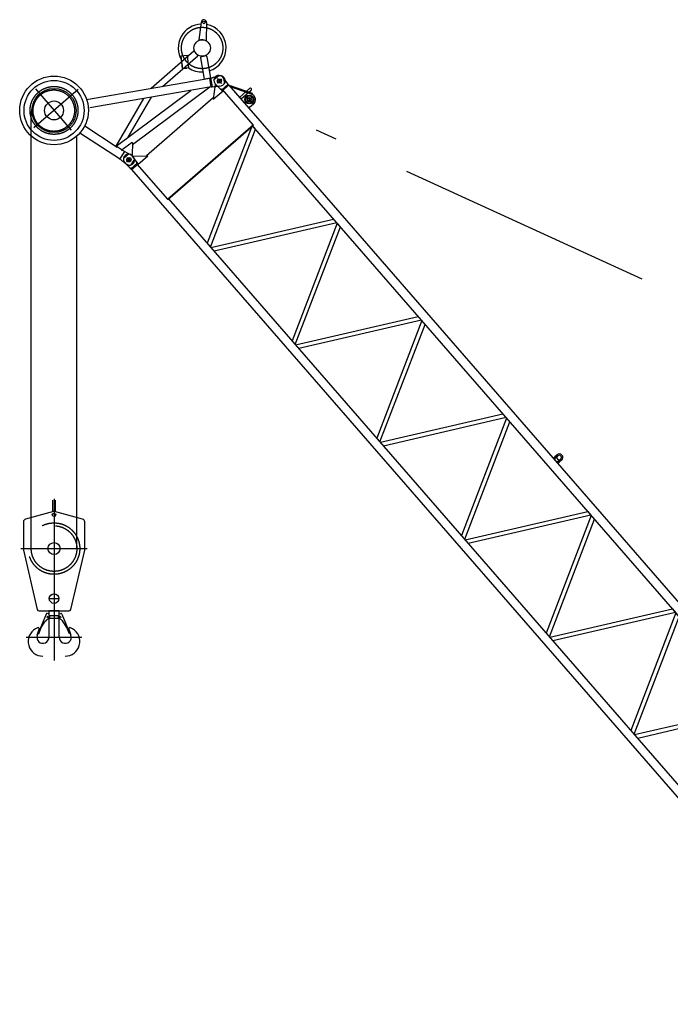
# Model space of a CAD drawing. Extents: x 12936 to 154086, y 9945 to 78013.
# Tile 61 of 64: x 123280 to 130819, y 39706 to 51116. Entities that reach past the tile are written whole.
import ezdxf

# ---------------------------------------------------------------- set-up
doc = ezdxf.new("R2010")
doc.units = 0
doc.header["$LTSCALE"] = 100
doc.header["$MEASUREMENT"] = 0
doc.linetypes.add('CENTER', pattern=[50.5, 30, -9, 2.5, -9])
doc.linetypes.add('HIDDEN', pattern=[12.6, 8.4, -4.2])
doc.layers.get('0').update_dxf_attribs({"linetype": 'CONTINUOUS'})
for name, color, linetype in [('1', 7, 'CONTINUOUS'), ('16', 7, 'CONTINUOUS'), ('6', 7, 'CONTINUOUS'), ('8', 7, 'CONTINUOUS')]:
    doc.layers.add(name, color=color, linetype=linetype)

# ---------------------------------------------------------------- blocks, each defined once
blk = doc.blocks.new('*G419419')
at = {"layer": '16', "color": 7, "linetype": 'CONTINUOUS'}
for p, q in [((125360.411226, 50881.603018), (125384.746322, 51086.72796)), ((125444.632265, 51082.523315), (125440.219817, 50876.022258)), ((125360.065548, 50876.613966), (125360.411226, 50881.603018)), ((125440.219817, 50876.022258), (125439.871186, 50871.036602)), ((125298.103998, 50750.918683), (124801.820563, 50319.506075)), ((124935.096242, 50342.609283), (125344.028458, 50698.088635)), ((125149.479412, 50698.745632), (125219.091851, 50706.06483)), ((125165.155125, 50549.570625), (125149.479412, 50698.745632)), ((125219.091851, 50706.06483), (125234.771648, 50556.887411)), ((125304.452457, 50750.474756), (125298.103998, 50750.918683)), ((125344.028458, 50698.088635), (125344.470418, 50704.439358)), ((125379.334114, 50691.936725), (125375.914703, 50686.569315)), ((125375.914703, 50686.569315), (125378.02331, 50674.529413)), ((125420.835808, 50426.816943), (125378.02331, 50674.529413)), ((125444.932124, 50698.683912), (125439.525565, 50702.258106)), ((125447.32525, 50684.569916), (125444.932124, 50698.683912)), ((125447.32525, 50684.569916), (125489.809842, 50438.73681)), ((125158.608746, 50611.867024), (125165.155125, 50549.570625)), ((125234.771648, 50556.887411), (125165.155125, 50549.570625)), ((125165.155125, 50549.570625), (125215.425929, 50554.851617)), ((124055.221228, 50190.080482), (125481.368041, 50437.313322)), ((125489.809842, 50438.73681), (125420.835808, 50426.816943)), ((125498.71918, 50337.201796), (125481.373154, 50437.280004)), ((125489.809842, 50438.73681), (125491.485311, 50440.2847)), ((125491.485311, 50440.2847), (125511.252517, 50443.710459)), ((125491.485311, 50440.2847), (125509.249567, 50337.809387)), ((125511.252517, 50443.710459), (125519.228688, 50445.925668)), ((125519.228688, 50445.925668), (125526.62288, 50447.952973)), ((125526.62288, 50447.952973), (125533.433963, 50449.791391)), ((125533.433963, 50449.791391), (125539.660802, 50451.439939)), ((125539.660802, 50451.439939), (125545.304532, 50452.899599)), ((125545.304532, 50452.899599), (125550.363035, 50454.17052)), ((125550.363035, 50454.17052), (125554.836311, 50455.252703)), ((125554.836311, 50455.252703), (125558.725345, 50456.145014)), ((125558.725345, 50456.145014), (125562.029152, 50456.848586)), ((125562.029152, 50456.848586), (125564.746601, 50457.362435)), ((125574.255114, 50460.720874), (125592.99009, 50463.966824)), ((125638.620026, 50452.525246), (125651.916297, 50375.819766)), ((125498.71918, 50337.201796), (124090.524188, 50093.084663)), ((125484.600204, 50334.752666), (124587.000329, 49665.788052)), ((125498.71918, 50337.201796), (125509.428433, 50337.964873)), ((125509.428433, 50337.964873), (125529.016772, 50341.235147)), ((125528.243673, 50341.507174), (125530.491693, 50341.511591)), ((125529.016772, 50341.235147), (125537.271385, 50341.851958)), ((125537.271385, 50341.851958), (125544.914223, 50342.447754)), ((125544.914223, 50342.447754), (125551.944154, 50343.02155)), ((125551.944154, 50343.02155), (125558.361473, 50343.577579)), ((125558.361473, 50343.577579), (125564.164753, 50344.110624)), ((125564.164753, 50344.110624), (125569.355274, 50344.623785)), ((125569.355274, 50344.623785), (125573.930771, 50345.115095)), ((125573.930771, 50345.115095), (125577.892525, 50345.587654)), ((125577.892525, 50345.587654), (125581.237139, 50346.038509)), ((125581.237139, 50346.038509), (125583.969979, 50346.468348)), ((125594.066889, 50346.426835), (125612.805261, 50349.675737)), ((124395.841649, 49650.03381), (125263.043438, 50296.346082)), ((124535.332664, 49753.99213), (124805.95508, 50217.107729)), ((124715.740837, 50201.467449), (124394.143714, 49651.129668)), ((124032.579906, 49884.388664), (124410.974945, 49640.272884)), ((124437.566668, 49502.206909), (123975.423123, 49800.354718)), ((124394.143714, 49651.129668), (124395.417125, 49649.664777)), ((124492.069842, 49587.953495), (124395.841649, 49650.03381)), ((124456.106756, 49601.91062), (124581.329907, 49695.238942)), ((124581.329907, 49695.238942), (124587.910507, 49687.668827)), ((124587.910507, 49687.668827), (124582.198265, 49550.252965)), ((124493.298363, 49588.59343), (124436.915518, 49501.197595)), ((124577.311861, 49541.529385), (124493.298363, 49588.59343)), ((124577.310102, 49541.526659), (124583.990519, 49537.216592)), ((124582.198265, 49550.252965), (124577.311861, 49541.529385)), ((124436.915518, 49501.197595), (124453.770811, 49490.31999)), ((124453.770811, 49490.31999), (124460.257701, 49485.180639)), ((124460.257701, 49485.180639), (124466.281211, 49480.439448)), ((124466.281211, 49480.439448), (124471.841489, 49476.098535)), ((124471.841489, 49476.098535), (124476.935288, 49472.157062)), ((124476.935288, 49472.157062), (124481.564872, 49468.616998)), ((124481.564872, 49468.616998), (124485.731223, 49465.477211)), ((124485.731223, 49465.477211), (124489.429127, 49462.739129)), ((124489.429127, 49462.739129), (124492.661683, 49460.401472)), ((124492.661683, 49460.401472), (124495.42904, 49458.466355)), ((124495.42904, 49458.466355), (124497.729917, 49456.93068)), ((124505.126683, 49450.054148), (124521.104297, 49439.747213)), ((124609.787262, 49497.883166), (124567.58663, 49432.467134))]:
    blk.add_line(p, q, dxfattribs=at)
at = {"layer": '16', "color": 7, "linetype": 'CENTER'}
for p, q in [((125568.917598, 50434.172614), (125617.68017, 50378.077693)), ((125568.526423, 50383.115049), (125620.496103, 50428.291602)), ((123956.084085, 50306.449989), (123444.290966, 49861.555019)), ((123461.374761, 50313.098555), (123874.86538, 49837.43201)), ((124522.029995, 49519.766487), (124565.053362, 49470.273765)), ((124518.834453, 49470.63174), (124569.975461, 49515.08794))]:
    blk.add_line(p, q, dxfattribs=at)
for centre, radius in [((125393.945628, 50787.855761), 240.000915), ((123677.610955, 50064.376991), 277.500915), ((123674.891737, 50062.013211), 240.000915)]:
    blk.add_circle(centre, radius, dxfattribs=at)
at = {"layer": '16', "color": 7, "linetype": 'CONTINUOUS'}
for centre, radius in [((125414.708095, 51084.636019), 14.996456), ((125393.959213, 50787.86757), 94.999695), ((123677.596239, 50064.364198), 397.998045), ((123677.599635, 50064.36715), 347.99652), ((123677.637154, 50062.622923), 255.78867), ((125594.02957, 50405.284596), 22.501481), ((123677.610955, 50064.376991), 109.550313), ((124544.982876, 49493.362218), 22.50131)]:
    blk.add_circle(centre, radius, dxfattribs=at)
for centre, radius, start, end in [((125414.686586, 51084.617321), 30.018806, -3.998856, 175.97025), ((125393.945628, 50787.855761), 277.501395, 92.42836, -149.46527), ((125393.945628, 50787.855761), 277.500645, -72.94705, 79.57272), ((125393.956261, 50787.870967), 94.99807, 61.09573, 110.89977), ((125393.955817, 50787.864618), 96.999333, -157.32538, -120.67352), ((125393.872347, 50787.841747), 97.000776, -98.62167, -61.92453), ((125395.078519, 50810.18454), 299.764185, -122.33078, -87.84711), ((125591.336765, 50362.183727), 100.007614, 99.83395, 105.60809), ((125602.901415, 50406.821551), 57.994957, 9.838413, 99.84076), ((125576.988339, 50444.962702), 98.740626, -85.94681, -80.16754), ((125602.901415, 50406.821551), 57.997326, -80.16772, 9.83615), ((124552.547138, 49488.485643), 57.999099, -32.831816, 57.16944), ((124559.340505, 49534.089741), 98.738949, -128.6095, -122.82928), ((124552.547138, 49488.485643), 58.000374, -122.82977, -32.83411)]:
    blk.add_arc(centre, radius, start, end, dxfattribs=at)
blk = doc.blocks.new('*G420420')
at = {"layer": '1', "color": 7, "linetype": 'CONTINUOUS'}
for p, q in [((125589.240334, 50470.024703), (125530.488458, 50418.952476)), ((125644.320542, 50435.731203), (125631.845251, 50450.082383)), ((125682.428216, 50382.752392), (125644.320542, 50435.731203)), ((125546.428414, 50363.905542), (125519.947232, 50196.711138)), ((125556.77574, 50359.629668), (125544.300449, 50373.980848)), ((125550.20498, 50367.188462), (125546.428414, 50363.905542)), ((125603.935401, 50314.519629), (125556.77574, 50359.629668)), ((125695.588432, 50367.613296), (125617.095617, 50299.380532)), ((125701.721522, 50358.72202), (125625.042274, 50292.065767)), ((125695.588432, 50367.613296), (125682.428216, 50382.752392)), ((125701.721522, 50358.72202), (125695.588432, 50367.613296)), ((125701.721522, 50358.72202), (133435.616308, 41461.893793)), ((125713.494173, 50345.179134), (125716.847297, 50354.601099)), ((125716.847297, 50354.601099), (125972.077914, 50263.743434)), ((125724.233532, 50332.824915), (125731.150445, 50338.837696)), ((125731.150445, 50338.837696), (125968.72917, 50254.32329)), ((125825.856419, 50215.921156), (125942.905083, 50317.670007)), ((125522.214007, 50211.018149), (124747.246889, 49537.349512)), ((125523.230151, 50192.934572), (125637.852801, 50292.574521)), ((125625.548742, 50306.728722), (125603.935401, 50314.519629)), ((125617.095617, 50299.380532), (125603.935401, 50314.519629)), ((125625.042274, 50292.065767), (125617.095617, 50299.380532)), ((125637.852801, 50292.574521), (125625.548742, 50306.728722)), ((125985.366104, 49897.461265), (125630.766527, 50305.381415)), ((125845.53327, 50193.285529), (125825.856419, 50215.921156)), ((125962.581933, 50295.03438), (125845.53327, 50193.285529)), ((125972.077914, 50263.743434), (125968.72917, 50254.32329)), ((125519.947232, 50196.711138), (125523.230151, 50192.934572)), ((125987.349013, 50137.033426), (125941.341917, 50097.040068)), ((124993.292814, 49035.06511), (125985.366104, 49897.461265)), ((124996.575733, 49031.288544), (125988.649023, 49893.684698)), ((125974.359264, 49890.222537), (125453.815555, 48525.194946)), ((125995.294764, 49866.139), (125974.359264, 49890.222537)), ((133358.93706, 41395.23754), (125978.795535, 49885.119191)), ((125988.649023, 49893.684698), (125985.366104, 49897.461265)), ((126012.29883, 49846.57806), (125995.294764, 49866.139)), ((125491.755121, 48481.550469), (126012.29883, 49846.57806)), ((124540.191376, 49558.100356), (124481.438368, 49507.027145)), ((124595.270452, 49523.805873), (124582.795161, 49538.157053)), ((124588.699692, 49531.364666), (124592.476259, 49534.647586)), ((124592.476259, 49534.647586), (124761.729007, 49537.602091)), ((124633.378126, 49470.827062), (124595.270452, 49523.805873)), ((124765.011926, 49533.825524), (124650.389277, 49434.185575)), ((124761.729007, 49537.602091), (124765.011926, 49533.825524)), ((124507.726782, 49447.705321), (124495.251491, 49462.056501)), ((124517.429249, 49439.301283), (124515.583876, 49441.360123)), ((124519.739674, 49436.837786), (124517.429249, 49439.301283)), ((124522.51205, 49433.970911), (124519.739674, 49436.837786)), ((124525.748346, 49430.698395), (124522.51205, 49433.970911)), ((124529.44871, 49427.022355), (124525.748346, 49430.698395)), ((124533.611024, 49422.942937), (124529.44871, 49427.022355)), ((124538.237407, 49418.459994), (124533.611024, 49422.942937)), ((124543.324757, 49413.574806), (124538.237407, 49418.459994)), ((124548.875042, 49408.285109), (124543.324757, 49413.574806)), ((124554.886443, 49402.595283), (124548.875042, 49408.285109)), ((124646.538342, 49455.687965), (124568.046659, 49387.456186)), ((124576.595038, 49379.456077), (124653.274286, 49446.112331)), ((124646.538342, 49455.687965), (124633.378126, 49470.827062)), ((124638.085218, 49448.339776), (124633.378126, 49470.827062)), ((124650.389277, 49434.185575), (124638.085218, 49448.339776)), ((124638.693237, 49442.985261), (124993.292814, 49035.06511)), ((124653.274286, 49446.112331), (124646.538342, 49455.687965)), ((124568.046659, 49387.456186), (124554.886443, 49402.595283)), ((124576.595038, 49379.456077), (124568.046659, 49387.456186)), ((124576.595038, 49379.456077), (132309.297109, 40483.999912)), ((124993.292814, 49035.06511), (124996.575733, 49031.288544)), ((132385.976357, 40550.656166), (125006.429221, 49039.85405)), ((125495.914863, 48476.765232), (126917.06098, 48805.768266)), ((126954.943468, 48762.189448), (125533.797351, 48433.186415)), ((126959.012674, 48757.508362), (126435.427148, 47395.979982)), ((126917.06098, 48805.768266), (126954.943468, 48762.189448)), ((126996.895163, 48713.929544), (126959.012674, 48757.508362)), ((126473.308652, 47352.402296), (126996.895163, 48713.929544)), ((126477.378842, 47347.720078), (127898.527911, 47676.719715)), ((127936.407448, 47633.144294), (126515.260347, 47304.142392)), ((127940.476654, 47628.463207), (127416.890143, 46266.935959)), ((127454.775584, 46223.353745), (127978.359142, 47584.884389)), ((127898.527911, 47676.719715), (127936.407448, 47633.144294)), ((127978.359142, 47584.884389), (127940.476654, 47628.463207)), ((127458.841838, 46218.676055), (128879.991891, 46547.674561)), ((128917.871427, 46504.099139), (127496.724326, 46175.097237)), ((128921.940633, 46499.418053), (128398.354122, 45137.890805)), ((128436.239563, 45094.308591), (128959.823121, 46455.839235)), ((128879.991891, 46547.674561), (128917.871427, 46504.099139)), ((128959.823121, 46455.839235), (128921.940633, 46499.418053)), ((129478.397693, 46026.609265), (129475.947906, 46024.479698)), ((129475.947906, 46024.479698), (129506.123997, 45989.766076)), ((129492.330009, 46038.720443), (129478.397693, 46026.609265)), ((129481.732017, 46054.023801), (129505.315181, 46074.524334)), ((129497.076755, 46042.846726), (129492.330009, 46038.720443)), ((129492.557975, 46041.569961), (129516.14114, 46062.070494)), ((129527.453198, 46010.952656), (129499.899703, 46042.649326)), ((129506.123997, 45989.766076), (129508.573784, 45991.895643)), ((129508.573784, 45991.895643), (129522.5061, 46004.006821)), ((129522.5061, 46004.006821), (129527.252846, 46008.133104)), ((129548.942779, 46024.336524), (129525.359614, 46003.835992)), ((129559.768737, 46011.882684), (129536.185572, 45991.382151)), ((128440.305817, 45089.630901), (129861.454886, 45418.630538)), ((129861.454886, 45418.630538), (129899.337374, 45375.05172)), ((129899.337374, 45375.05172), (128478.188305, 45046.052083)), ((129903.406581, 45370.370634), (129379.821054, 44008.842254)), ((129417.703542, 43965.263436), (129941.286117, 45326.795212)), ((129941.286117, 45326.795212), (129903.406581, 45370.370634)), ((129421.772748, 43960.58235), (130842.918865, 44289.585383)), ((130842.918865, 44289.585383), (130880.801354, 44246.006565)), ((130880.801354, 44246.006565), (129459.655237, 43917.003532)), ((130884.87056, 44241.325479), (130361.285033, 42879.797099)), ((130399.167522, 42836.218281), (130922.753048, 44197.746661)), ((130922.753048, 44197.746661), (130884.87056, 44241.325479)), ((130403.236728, 42831.537195), (131824.382845, 43160.540229)), ((131824.382845, 43160.540229), (131862.265333, 43116.961411)), ((131862.265333, 43116.961411), (130441.119216, 42787.958377)), ((131866.334539, 43112.280325), (131342.748028, 41750.753077)), ((131380.630517, 41707.174259), (131904.217028, 43068.701507)), ((131904.217028, 43068.701507), (131866.334539, 43112.280325)), ((131384.699723, 41702.493172), (132805.846824, 42031.495074)), ((132843.729312, 41987.916256), (131422.582212, 41658.914355)), ((132805.846824, 42031.495074), (132843.729312, 41987.916256)), ((132847.888071, 41983.132152), (132327.344362, 40618.104561)), ((132389.402325, 40637.708377), (132885.827636, 41939.487674)), ((132885.827636, 41939.487674), (132847.888071, 41983.132152)), ((133002.315917, 41667.385906), (132999.849752, 41632.118102)), ((133047.59736, 41706.748464), (133002.315917, 41667.385906)), ((133060.381315, 41678.109009), (133018.225502, 41641.46352)), ((133024.788388, 41633.913782), (133077.616172, 41679.836274)), ((133042.838619, 41689.358973), (133042.144309, 41679.384264)), ((133042.144309, 41679.384264), (133060.381315, 41678.109009)), ((133071.053286, 41687.386011), (133042.838619, 41689.358973)), ((133082.865165, 41704.282299), (133047.59736, 41706.748464)), ((133068.118667, 41645.038884), (133060.570062, 41638.476981)), ((133071.376985, 41641.290619), (133068.118667, 41645.038884)), ((133077.616172, 41679.836274), (133071.053286, 41687.386011)), ((133072.853347, 41662.449196), (133079.415249, 41654.90059)), ((133085.974199, 41647.355381), (133078.42899, 41640.796431)), ((133115.668772, 41666.546065), (133082.865165, 41704.282299)), ((133083.388083, 41661.005474), (133084.32301, 41655.855635)), ((133084.32301, 41655.855635), (133092.218027, 41662.718668)), ((133095.49701, 41658.94663), (133087.601993, 41652.083596)), ((133114.682513, 41652.441906), (133115.668772, 41666.546065)), ((133249.180847, 41497.719272), (133114.682513, 41652.441906)), ((132999.849752, 41632.118102), (133032.65336, 41594.381868)), ((133025.27864, 41640.970316), (133018.225502, 41641.46352)), ((133018.225502, 41641.46352), (133024.788388, 41633.913782)), ((133032.65336, 41594.381868), (133046.757519, 41593.395609)), ((133042.632634, 41625.577302), (133039.704957, 41617.069753)), ((133039.704957, 41617.069753), (133047.598842, 41623.931802)), ((133049.227621, 41628.658885), (133042.665718, 41636.207491)), ((133050.877825, 41620.159764), (133042.98394, 41613.297715)), ((133051.816148, 41615.012877), (133042.98394, 41613.297715)), ((133046.757519, 41593.395609), (133181.255853, 41438.672975)), ((133063.335176, 41627.675579), (133055.786571, 41621.113676)), ((133060.570062, 41638.476981), (133063.828379, 41634.728716)), ((133062.348473, 41613.565071), (133069.897078, 41620.126973)), ((133068.874339, 41595.389674), (133065.946662, 41586.882125)), ((133065.946662, 41586.882125), (133073.840547, 41593.744174)), ((133099.095052, 41632.261567), (133068.907423, 41606.019862)), ((133077.120514, 41589.971003), (133069.22663, 41583.108954)), ((133078.058838, 41584.824117), (133069.22663, 41583.108954)), ((133075.469326, 41598.471257), (133105.656954, 41624.712962)), ((133112.215904, 41617.167753), (133082.028276, 41590.926048)), ((133084.990893, 41633.247826), (133092.536102, 41639.806776)), ((133088.590178, 41583.377443), (133118.777807, 41609.619148)), ((133095.117028, 41565.200913), (133092.188368, 41556.694496)), ((133092.188368, 41556.694496), (133100.082252, 41563.556545)), ((133101.711031, 41568.283628), (133095.149128, 41575.832234)), ((133103.36222, 41559.783375), (133095.468335, 41552.921325)), ((133104.300543, 41554.636488), (133095.468335, 41552.921325)), ((133112.046548, 41564.021339), (133108.269981, 41560.738419)), ((133110.564715, 41625.668006), (133118.459732, 41632.53104)), ((133113.987409, 41581.604685), (133111.062145, 41573.10122)), ((133111.062145, 41573.10122), (133118.966218, 41579.972126)), ((133115.818586, 41567.300322), (133112.046548, 41564.021339)), ((133121.7397, 41628.757869), (133113.844683, 41621.894836)), ((133125.336757, 41602.073939), (133114.019509, 41592.236005)), ((133122.219016, 41576.175338), (133114.330791, 41569.318209)), ((133114.831883, 41553.189814), (133145.019512, 41579.431519)), ((133120.603062, 41584.662495), (133131.920309, 41594.500428)), ((133138.457609, 41586.980124), (133127.140362, 41577.142191)), ((133131.920309, 41594.500428), (133132.32254, 41594.869957)), ((133132.32254, 41594.869957), (133132.76625, 41595.194055)), ((133132.76625, 41595.194055), (133133.24706, 41595.470903)), ((133133.24706, 41595.470903), (133133.759308, 41595.695579)), ((133133.759308, 41595.695579), (133134.298468, 41595.864148)), ((133134.298468, 41595.864148), (133134.857894, 41595.972821)), ((133134.857894, 41595.972821), (133135.428974, 41596.020074)), ((133135.428974, 41596.020074), (133136.007475, 41596.006202)), ((133143.544134, 41558.27181), (133135.995529, 41551.709908)), ((133146.326517, 41547.443682), (133135.995529, 41551.709908)), ((133135.995529, 41551.709908), (133149.116381, 41536.616094)), ((133136.007475, 41596.006202), (133136.585622, 41595.926434)), ((133136.585622, 41595.926434), (133137.155096, 41595.783477)), ((133137.155096, 41595.783477), (133144.701437, 41602.343411)), ((133147.981405, 41598.570241), (133140.086388, 41591.707207)), ((133156.664986, 41543.177996), (133143.544134, 41558.27181)), ((133149.116381, 41536.616094), (133156.664986, 41543.177996)), ((133177.824103, 41541.694153), (133170.278894, 41535.135203)), ((133176.837844, 41527.589994), (133184.383054, 41534.148944)), ((133189.815052, 41534.891894), (133197.567428, 41541.630933)), ((133200.206709, 41538.62451), (133192.439616, 41531.872679)), ((133463.24737, 41594.077894), (133460.164383, 41549.9283)), ((133473.225031, 41593.380188), (133463.24737, 41594.077894)), ((133470.142044, 41549.230594), (133473.225031, 41593.380188)), ((133316.714741, 41443.808762), (132344.348428, 40598.543621)), ((133147.600439, 41504.825656), (133144.947944, 41495.889513)), ((133144.947944, 41495.889513), (133152.707114, 41502.634456)), ((133155.335074, 41499.618192), (133147.572509, 41492.870297)), ((133156.786905, 41494.257835), (133147.572509, 41492.870297)), ((133155.18508, 41522.014351), (133147.636475, 41515.452448)), ((133154.195425, 41507.907239), (133161.74403, 41514.469142)), ((133168.305933, 41506.920536), (133160.757327, 41500.358634)), ((133167.172632, 41515.209139), (133175.349533, 41522.317211)), ((133167.316278, 41492.813425), (133174.864883, 41499.375327)), ((133177.974097, 41519.297995), (133169.797196, 41512.189924)), ((133181.255853, 41438.672975), (133180.269594, 41424.568816)), ((133180.269594, 41424.568816), (133213.071233, 41386.834847)), ((133190.944956, 41526.600339), (133183.399747, 41520.041389)), ((133196.027544, 41497.896553), (133188.478939, 41491.334651)), ((133198.813864, 41487.063897), (133188.478939, 41491.334651)), ((133188.478939, 41491.334651), (133201.600775, 41476.239704)), ((133189.958697, 41512.49618), (133197.503906, 41519.05513)), ((133209.149381, 41482.801607), (133196.027544, 41497.896553)), ((133201.600775, 41476.239704), (133209.149381, 41482.801607)), ((133244.078171, 41466.789949), (133201.922358, 41430.14446)), ((133208.975496, 41429.651256), (133201.922358, 41430.14446)), ((133201.922358, 41430.14446), (133208.481308, 41422.599251)), ((133208.481308, 41422.599251), (133261.309092, 41468.521743)), ((133226.535475, 41478.039913), (133225.841165, 41468.065205)), ((133225.841165, 41468.065205), (133244.078171, 41466.789949)), ((133254.750142, 41476.066952), (133226.535475, 41478.039913)), ((133270.32086, 41436.601188), (133228.165047, 41399.955699)), ((133234.72695, 41392.407094), (133287.554733, 41438.329586)), ((133248.338053, 41384.369814), (133293.619496, 41423.732371)), ((133263.285006, 41496.733013), (133249.180847, 41497.719272)), ((133252.77718, 41447.852285), (133252.08287, 41437.877576)), ((133252.08287, 41437.877576), (133270.32086, 41436.601188)), ((133280.992831, 41445.878191), (133252.77718, 41447.852285)), ((133261.309092, 41468.521743), (133254.750142, 41476.066952)), ((133296.086645, 41458.999044), (133263.285006, 41496.733013)), ((133287.554733, 41438.329586), (133280.992831, 41445.878191)), ((133293.619496, 41423.732371), (133296.086645, 41458.999044)), ((133356.276085, 41398.298642), (133316.714741, 41443.808762)), ((133435.616308, 41461.893793), (133358.93706, 41395.23754)), ((133443.567494, 41454.582964), (133365.074678, 41386.3502)), ((133447.185534, 41523.900552), (133394.313156, 41477.933333)), ((133394.313156, 41477.933333), (133400.872106, 41470.388124)), ((133400.872106, 41470.388124), (133453.747437, 41516.351947)), ((133443.567494, 41454.582964), (133435.616308, 41461.893793)), ((133456.72771, 41439.443867), (133443.567494, 41454.582964)), ((133462.761604, 41433.771606), (133456.72771, 41439.443867)), ((133468.350379, 41428.515368), (133462.761604, 41433.771606)), ((133473.494185, 41423.677269), (133468.350379, 41428.515368)), ((133478.189771, 41419.256471), (133473.494185, 41423.677269)), ((133482.441371, 41415.25268), (133478.189771, 41419.256471)), ((132383.909771, 40553.033501), (133356.276085, 41398.298642)), ((133213.071233, 41386.834847), (133248.338053, 41384.369814)), ((133235.217201, 41399.463628), (133228.165047, 41399.955699)), ((133228.165047, 41399.955699), (133234.72695, 41392.407094)), ((133365.074678, 41386.3502), (133358.93706, 41395.23754)), ((133378.234895, 41371.211104), (133365.074678, 41386.3502)), ((133383.025782, 41364.458314), (133378.234895, 41371.211104)), ((133387.463248, 41358.201258), (133383.025782, 41364.458314)), ((133391.546309, 41352.441067), (133387.463248, 41358.201258)), ((133395.275112, 41347.179858), (133391.546309, 41352.441067)), ((133398.649362, 41342.413398), (133395.275112, 41347.179858)), ((133401.668371, 41338.147052), (133398.649362, 41342.413398)), ((133404.332974, 41334.377572), (133401.668371, 41338.147052)), ((133406.641204, 41331.107221), (133404.332974, 41334.377572)), ((133408.595029, 41328.333736), (133406.641204, 41331.107221)), ((133410.192627, 41326.061497), (133408.595029, 41328.333736)), ((133428.81786, 41303.881113), (133416.348474, 41318.2255)), ((133530.174653, 41335.01102), (133471.422776, 41283.938793)), ((133486.2449, 41411.668308), (133482.441371, 41415.25268)), ((133489.602327, 41408.501089), (133486.2449, 41411.668308)), ((133492.511683, 41405.75329), (133489.602327, 41408.501089)), ((133494.976068, 41403.423628), (133492.511683, 41405.75329)), ((133496.990267, 41401.513534), (133494.976068, 41403.423628)), ((133516.362662, 41379.982648), (133503.893276, 41394.327036)), ((132327.344362, 40618.104561), (132344.348428, 40598.543621)), ((132344.348428, 40598.543621), (132389.402325, 40637.708377)), ((132309.297109, 40483.999912), (132385.976357, 40550.656166)), ((132394.517404, 40542.657633), (132316.02572, 40474.425854)), ((132344.348428, 40598.543621), (132383.909771, 40553.033501)), ((132394.517404, 40542.657633), (132385.976357, 40550.656166)), ((132407.67762, 40527.518536), (132394.517404, 40542.657633)), ((132406.944882, 40527.835587), (132408.687598, 40526.40699)), ((132413.711514, 40521.846276), (132407.67762, 40527.518536)), ((132419.300289, 40516.590038), (132413.711514, 40521.846276)), ((132424.442962, 40511.750954), (132419.300289, 40516.590038)), ((132429.138549, 40507.330156), (132424.442962, 40511.750954)), ((132433.390149, 40503.326365), (132429.138549, 40507.330156)), ((132316.02572, 40474.425854), (132309.297109, 40483.999912)), ((132329.185937, 40459.286757), (132316.02572, 40474.425854)), ((132333.975692, 40452.532983), (132329.185937, 40459.286757)), ((132338.413158, 40446.275927), (132333.975692, 40452.532983)), ((132342.496219, 40440.515736), (132338.413158, 40446.275927)), ((132346.22389, 40435.253543), (132342.496219, 40440.515736)), ((132349.59814, 40430.487084), (132346.22389, 40435.253543)), ((132352.617149, 40426.220738), (132349.59814, 40430.487084)), ((132355.281752, 40422.451257), (132352.617149, 40426.220738)), ((132357.589982, 40419.180907), (132355.281752, 40422.451257)), ((132359.544939, 40416.408406), (132357.589982, 40419.180907)), ((132361.142537, 40414.136166), (132359.544939, 40416.408406)), ((132379.768902, 40391.956766), (132367.299516, 40406.301154)), ((132481.125695, 40423.086674), (132422.372686, 40372.013463)), ((132437.193678, 40499.741993), (132433.390149, 40503.326365)), ((132440.552237, 40496.575759), (132437.193678, 40499.741993)), ((132443.461593, 40493.827959), (132440.552237, 40496.575759)), ((132445.925978, 40491.498298), (132443.461593, 40493.827959)), ((132447.941309, 40489.589187), (132445.925978, 40491.498298)), ((132467.312571, 40468.057318), (132454.843186, 40482.401705))]:
    blk.add_line(p, q, dxfattribs=at)
at = {"layer": '1', "color": 7, "linetype": 'CENTER'}
for p, q in [((125571.890806, 50386.039662), (125618.088088, 50426.198347)), ((125574.729594, 50427.381276), (125611.300292, 50385.3115)), ((125898.36445, 50239.210973), (125980.489755, 50144.736616)), ((125986.449766, 50229.653213), (125902.668709, 50156.823451)), ((124522.889394, 49474.156647), (124569.498749, 49514.673541)), ((124526.036728, 49515.045006), (124564.400435, 49470.912609)), ((133421.072666, 41401.196093), (133500.802111, 41309.477859)), ((133498.840003, 41376.675551), (133435.209661, 41321.362538)), ((132381.491133, 40478.378434), (132443.136711, 40407.463309)), ((132442.648791, 40458.542537), (132384.221865, 40407.752785))]:
    blk.add_line(p, q, dxfattribs=at)
at = {"layer": '1', "color": 7, "linetype": 'CONTINUOUS'}
for centre, radius in [((125593.977381, 50405.239229), 22.503662), ((125941.009927, 50190.152964), 50.802612), ((125941.009927, 50190.152964), 50.798034), ((125941.009927, 50190.152964), 41.999817), ((125941.009927, 50190.152964), 22.499085), ((124544.927291, 49493.313899), 25.003051), ((133466.685729, 41348.724267), 22.494507), ((132417.635639, 40436.798936), 22.494507)]:
    blk.add_circle(centre, radius, dxfattribs=at)
for centre, radius, start, end in [((125588.07285, 50412.031616), 57.998656, 131, -139), ((125588.07285, 50412.031616), 57.998656, 41, 131), ((125952.743016, 50306.352759), 14.996338, -49, 131), ((125941.423569, 50189.864606), 70.00122, -49, 67.04228), ((125954.46277, 50081.946253), 19.999695, 131, 158.27477), ((124539.02276, 49500.106285), 57.998656, 131, -139), ((124539.02276, 49500.106285), 57.998656, 41, 131), ((124583.199249, 49513.312536), 100.003052, -139, -133.22067), ((129495.837942, 46037.796791), 21.501159, 131, -147.01624), ((129495.837942, 46037.796791), 4.998779, 131, -175.84891), ((129498.389529, 46041.336552), 2.000427, 41, 131), ((129532.541959, 46043.203509), 41.500854, -49, 131), ((129522.079647, 46007.609162), 21.50068, -130.98587, -49.00211), ((129532.541959, 46043.203509), 24.998473, -49, 131), ((129522.076695, 46007.612558), 5.002442, -102.11047, -49.00134), ((129525.943024, 46009.639882), 1.99585, -49, 41), ((133082.694232, 41651.128552), 15.000041, 50.589623, 130.99794), ((133082.694232, 41651.128552), 4.99997, 70.9906, 130.99847), ((133082.736548, 41651.079873), 4.934692, -49, 11.647995), ((133082.694232, 41651.128552), 15.000915, -49, 31.408318), ((133052.506604, 41624.886847), 15.000915, 131, -148.59167), ((133052.506604, 41624.886847), 15.000041, -129.41037, -49.00204), ((133052.506604, 41624.886847), 4.998779, 131, -168.99213), ((133052.506604, 41624.886847), 4.99997, -109.0094, -49.00153), ((133060.055209, 41631.448749), 4.998779, -49, 41), ((133078.748309, 41594.699218), 15.000915, 131, -148.59167), ((133078.748309, 41594.699218), 15.000041, -129.41037, -49.00204), ((133060.055209, 41631.448749), 15.000915, -49, -15.261437), ((133075.149023, 41644.569602), 4.998779, -139, -49), ((133078.748309, 41594.699218), 4.998779, 131, -168.99213), ((133077.420637, 41626.710829), 3.000085, 97.26057, 164.7377), ((133075.191339, 41644.520923), 14.949725, -82.89044, -49.00088), ((133078.748309, 41594.699218), 4.99997, -109.0094, -49.00153), ((133104.990998, 41564.510458), 15.000915, 131, -148.59167), ((133104.990998, 41564.510458), 15.000041, -129.41037, -49.00204), ((133108.935937, 41620.940923), 15.000041, 50.589623, 130.99794), ((133104.990998, 41564.510458), 4.998779, 131, -168.99213), ((133104.990998, 41564.510458), 4.99997, -109.0094, -49.00153), ((133108.935937, 41620.940923), 4.99997, 70.9906, 130.99847), ((133123.884997, 41580.88706), 15.037536, 131, -148.73251), ((133108.935937, 41620.940923), 4.998779, -49, 11.007877), ((133123.884997, 41580.88706), 15.003013, -129.55411, -119.94226), ((133112.539603, 41571.07236), 4.998779, -49, -39.520441), ((133108.935937, 41620.940923), 15.000915, -49, 31.408318), ((133123.879092, 41580.893853), 4.994202, 131, -169.36975), ((133123.861379, 41580.91423), 5.015837, -109.11395, -49.00153), ((133135.181579, 41590.748767), 15.000804, 50.606865, 130.99796), ((133135.219958, 41590.704616), 4.934692, -49, 11.647995), ((133135.219958, 41590.704616), 14.936829, -49, 31.649864), ((133180.116828, 41523.817956), 14.996338, 131, 164.76282), ((133187.704352, 41530.328227), 15.001116, 48.890633, 130.99789), ((133187.704352, 41530.328227), 5.028121, 65.18326, 130.99832), ((133187.704352, 41530.328227), 4.93927, -49, 18.064163), ((133187.664989, 41530.37351), 14.996338, -49, 33.34185), ((133422.252667, 41552.582535), 38.00354, -49, -4.004879), ((133422.240414, 41552.589772), 48.01941, -49, -4.017048), ((133157.474408, 41504.135201), 14.996338, 131, -146.6478), ((133157.474408, 41504.135201), 14.998208, -131.31961, -49.00208), ((133157.474408, 41504.135201), 4.998779, 131, -162.53622), ((133165.023013, 41510.697103), 14.996617, 97.25085, 130.99913), ((133157.474408, 41504.135201), 4.99748, -115.34827, -49.00168), ((133165.023013, 41510.697103), 4.99801, 64.53454, 130.99832), ((133162.750955, 41528.549527), 3.000085, -82.73944, -15.26233), ((133165.023013, 41510.697103), 5.003357, -49, 17.367615), ((133165.023013, 41510.697103), 15.000915, -49, -15.261437), ((133180.162096, 41523.765881), 5.067444, 131, -163.25391), ((133180.162096, 41523.765881), 4.974545, -116.0939, -49.00171), ((133182.388442, 41505.959183), 3.000085, 97.26057, 164.7377), ((133180.11978, 41523.81456), 14.999161, -82.7637, -49.00088), ((133491.815281, 41383.827795), 99.995954, -144.7095, -138.99786), ((133472.590261, 41341.93188), 57.998656, -139, -49), ((133428.419676, 41328.718837), 100.003051, 41, 46.711113), ((133472.590261, 41341.93188), 58.007813, -49, 41), ((132442.765191, 40471.902464), 99.995954, -144.7095, -138.99786), ((132423.540171, 40430.00655), 57.998656, -139, -49), ((132379.370718, 40416.79449), 100.003051, 41, 46.711113), ((132423.540171, 40430.00655), 58.007813, -49, 41)]:
    blk.add_arc(centre, radius, start, end, dxfattribs=at)

msp = doc.modelspace()

# ---------------------------------------------------------------- linework, layer by layer
at = {"layer": '6', "color": 7, "linetype": 'CENTER'}
msp.add_line((148861.686456, 39706.253353), (125941.009927, 50190.152964), dxfattribs=at)
at = {"layer": '6', "color": 7, "linetype": 'CONTINUOUS'}
for p, q in [((123413.598228, 44987.001953), (123413.598228, 50050.004714)), ((123941.601158, 44987.001953), (123941.601158, 49766.532288))]:
    msp.add_line(p, q, dxfattribs=at)
at = {"layer": '8', "color": 7, "linetype": 'CONTINUOUS'}
for p, q in [((123662.599693, 45415.582275), (123662.599693, 45547.002563)), ((123692.599693, 45547.002563), (123692.599693, 45415.582275)), ((123671.128746, 45416.149902), (123348.540855, 45329.713135)), ((124006.658531, 45329.713135), (123684.07064, 45416.149902)), ((123322.602134, 45295.906372), (123322.602134, 44967.001343)), ((124032.600914, 44967.001343), (124032.600914, 45295.906372)), ((123322.602134, 44967.001343), (123483.969322, 44282.412109)), ((123871.233726, 44282.412109), (124032.600914, 44967.001343)), ((123586.079918, 44228.762207), (123494.329429, 44001.673889)), ((123503.433433, 44267.001038), (123851.765953, 44267.001038)), ((123592.129722, 44159.77356), (123618.822838, 44175.460205)), ((123616.929527, 44232.561646), (123597.370201, 44234.729614)), ((123619.562584, 44217.29248), (123616.929527, 44232.561646)), ((123736.599937, 44267.001038), (123618.599449, 44267.001038)), ((123618.599449, 44267.001038), (123618.599449, 44222.86438)), ((123618.599449, 44175.324707), (123618.599449, 43960.000916)), ((123736.599937, 44175.324707), (123618.599449, 44175.324707)), ((123621.65731, 44210.323486), (123733.542076, 44210.323486)), ((123625.308433, 44204.030151), (123624.162193, 44205.751343)), ((123729.890953, 44204.030151), (123731.040855, 44205.751343)), ((123735.640465, 44217.29248), (123738.273521, 44232.561646)), ((123763.069664, 44159.77356), (123736.376549, 44175.460205)), ((123736.599937, 44222.860718), (123736.599937, 44267.001038)), ((123736.599937, 43960.000916), (123736.599937, 44175.324707)), ((123738.273521, 44232.561646), (123757.829185, 44234.729614)), ((123769.119468, 44228.762207), (123860.869957, 44001.673889)), ((123485.518394, 44070.07843), (123462.630211, 44056.659546)), ((123482.156578, 43982.033081), (123505.909019, 44053.660278)), ((123499.844566, 43999.446411), (123528.954674, 44071.497498)), ((123528.954674, 44071.497498), (123571.64022, 44139.831543)), ((123826.248375, 44071.497498), (123783.559166, 44139.831543)), ((123855.358482, 43999.446411), (123826.248375, 44071.497498)), ((123849.290367, 44053.660278), (123873.042808, 43982.033081)), ((123892.572838, 44056.659546), (123869.680992, 44070.07843)), ((123494.329429, 44001.673889), (123499.844566, 43999.446411)), ((123860.869957, 44001.673889), (123855.358482, 43999.446411))]:
    msp.add_line(p, q, dxfattribs=at)
at = {"layer": '8', "color": 7, "linetype": 'CENTER'}
for p, q in [((123677.599693, 45564.584351), (123677.599693, 44265.119629)), ((123292.510582, 44987.001953), (124062.688804, 44987.001953)), ((123677.599693, 44637.532349), (123677.599693, 43688.781433)), ((123619.632164, 44407.000732), (123735.567222, 44407.000732)), ((123355.425621, 43960), (123999.777427, 43960))]:
    msp.add_line(p, q, dxfattribs=at)
at = {"layer": '8', "color": 7, "linetype": 'HIDDEN'}
msp.add_line((123376.599937, 44967.001343), (123377.599693, 44967.001343), dxfattribs=at)
at = {"layer": '8', "color": 7, "linetype": 'CONTINUOUS'}
for centre, radius in [((123677.599693, 45377.000122), 19.998779), ((123677.599693, 44987.001953), 70.001221), ((123677.599693, 44407.000732), 55.001221), ((123608.499351, 44192.824097), 10.099284), ((123746.700035, 44192.824097), 10.099284)]:
    msp.add_circle(centre, radius, dxfattribs=at)
at = {"layer": '8', "color": 7, "linetype": 'HIDDEN'}
for radius in [298.000488, 264.001465]:
    msp.add_circle((123677.599693, 44987.001953), radius, dxfattribs=at)
at = {"layer": '8', "color": 7, "linetype": 'CONTINUOUS'}
for centre, radius, start, end in [((123677.599693, 45391.970825), 25.030518, 90, 104.982719), ((123677.599693, 45391.985474), 25.01585, 75.010529, 90.001915), ((123357.602745, 45295.906372), 35.000215, 105.003456, 179.998077), ((123997.600303, 45295.904541), 35.00061, 0, 74.998199), ((123503.433433, 44286.997986), 19.997047, -166.742172, -89.999664), ((123851.767784, 44287.000732), 19.999695, -90, -13.258697), ((123622.521568, 44108.050842), 59.990864, 120.436623, 148.009399), ((123595.266319, 44225.046082), 9.909446, 77.744171, 157.977417), ((123608.504844, 44192.823181), 20.197374, -59.280518, 33.699341), ((123649.126793, 44222.388306), 30.000165, -170.220077, -146.319382), ((123746.701866, 44192.825012), 20.203018, 146.314117, -120.737061), ((123706.043297, 44222.402039), 30.035373, -33.668182, -9.795685), ((123759.93856, 44225.054321), 9.901388, 21.992825, 102.299545), ((123732.677818, 44108.050842), 59.991037, 31.989885, 59.562668), ((123548.60189, 43910.000305), 170.000184, 120.377319, -90.001526), ((123492.600914, 44057.999878), 13.997778, -18.060913, 120.385712), ((123806.601158, 43910.000305), 169.999695, -90, 59.621155), ((123862.598472, 44057.999878), 14.001911, 59.615368, -161.938003), ((123548.60189, 43960.000916), 70.002828, 161.654861, -0.000488), ((123806.601158, 43960.000916), 70.001221, 180, 18.345612)]:
    msp.add_arc(centre, radius, start, end, dxfattribs=at)

# ---------------------------------------------------------------- block references
at = {"color": 7, "linetype": 'CONTINUOUS'}
for name in ['*G419419', '*G420420']:
    msp.add_blockref(name, (0, 0), dxfattribs=at)

doc.saveas('drawing.dxf')
